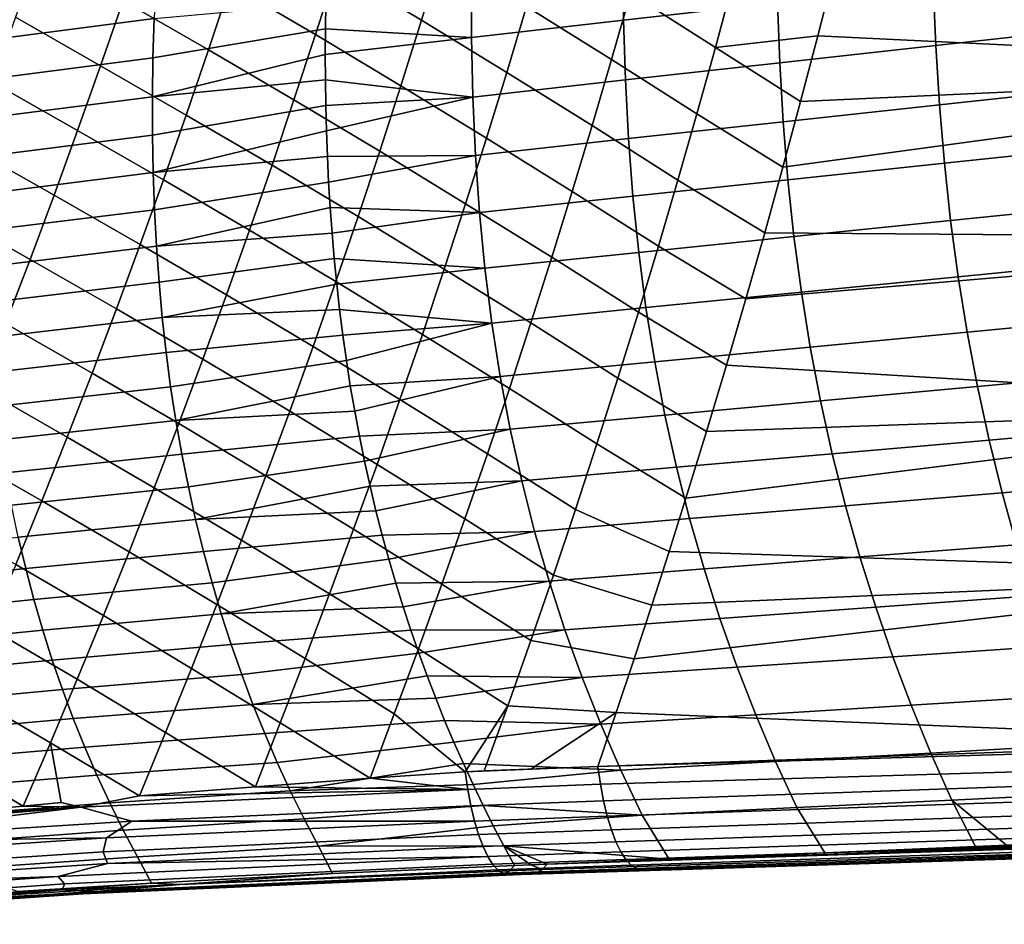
# Model space of a CAD drawing. Header units: metres. Extents: x -25 to 132, y -25 to 25.
# Tile 80 of 256: x 34.49 to 40.06, y -18.68 to -13.57. Entities that reach past the tile are written whole.
import ezdxf

# ---------------------------------------------------------------- set-up
doc = ezdxf.new("R2010")
doc.units = ezdxf.units.M
doc.layers.add('solid_12_061_071_XXX', color=7, linetype='CONTINUOUS')

msp = doc.modelspace()

# ---------------------------------------------------------------- linework, layer by layer
at = {"layer": 'solid_12_061_071_XXX'}
for points in [[(36.762333, -13.57082, 78.377426), (36.876049, -13.198493, 78.518105), (36.396111, -12.909437, 78.531738), (36.280857, -13.281633, 78.390991)], [(42.896042, -13.84744, 79.824455), (43.125797, -12.886493, 80.152924), (39.097496, -13.28931, 78.985268), (39.003593, -13.659289, 78.854584)], [(36.162567, -13.65249, 78.24633), (36.280857, -13.281633, 78.390991), (35.79969, -12.998607, 78.418983), (35.680004, -13.369599, 78.273743)], [(38.424301, -13.724419, 78.688164), (38.525906, -13.347919, 78.823799), (38.048649, -13.042411, 78.801224), (37.944683, -13.417937, 78.666969)], [(35.557278, -13.739107, 78.124535), (35.680004, -13.369599, 78.273743), (35.198677, -13.090466, 78.318024), (35.074696, -13.460323, 78.167763)], [(37.465397, -13.119105, 78.65493), (37.356438, -13.492998, 78.5177), (37.837799, -13.792557, 78.52887), (37.944683, -13.417937, 78.666969)], [(38.770969, -13.123992, 54.125332), (38.776024, -13.471642, 54.520599), (37.905415, -13.570121, 53.877754), (37.902782, -13.224015, 53.464527)], [(34.947678, -13.828547, 78.013451), (35.074696, -13.460323, 78.167763), (34.593674, -13.185043, 78.229492), (34.465492, -13.553838, 78.073647)], [(37.244514, -13.865864, 78.376625), (37.356438, -13.492998, 78.5177), (36.876049, -13.198493, 78.518105), (36.762333, -13.57082, 78.377426)], [(37.902782, -13.224015, 53.464527), (37.905415, -13.570121, 53.877754), (37.04549, -13.668831, 53.225319), (37.045803, -13.324233, 52.793571)], [(36.645622, -13.941996, 78.23288), (36.762333, -13.57082, 78.377426), (36.280857, -13.281633, 78.390991), (36.162567, -13.65249, 78.24633)], [(39.003593, -13.659289, 78.854584), (39.097496, -13.28931, 78.985268), (38.525906, -13.347919, 78.823799), (38.424301, -13.724419, 78.688164)], [(40.548054, -13.271479, 55.772022), (40.562969, -13.615743, 56.146633), (39.670769, -13.714085, 55.543926), (39.656994, -13.371685, 55.151608)], [(35.259583, -13.334237, 51.05146), (35.250061, -13.561088, 51.3503), (34.29335, -13.686387, 50.530666), (34.306732, -13.460181, 50.217163)], [(36.219097, -13.619722, 52.386581), (36.221092, -13.475054, 52.19836), (37.045803, -13.324233, 52.793571), (37.04549, -13.668831, 53.225319)], [(36.041267, -14.022064, 78.097771), (36.162567, -13.65249, 78.24633), (35.680004, -13.369599, 78.273743), (35.557278, -13.739107, 78.124535)], [(38.319843, -14.100138, 78.548668), (38.424301, -13.724419, 78.688164), (37.944683, -13.417937, 78.666969), (37.837799, -13.792557, 78.52887)], [(39.656994, -13.371685, 55.151608), (39.670769, -13.714085, 55.543926), (38.788158, -13.812209, 54.931198), (38.776024, -13.471642, 54.520599)], [(35.431541, -14.107197, 77.971367), (35.557278, -13.739107, 78.124535), (35.074696, -13.460323, 78.167763), (34.947678, -13.828547, 78.013451)], [(35.243801, -13.784287, 51.656998), (35.250061, -13.561088, 51.3503), (36.221092, -13.475054, 52.19836), (36.219097, -13.619722, 52.386581)], [(38.776024, -13.471642, 54.520599), (38.788158, -13.812209, 54.931198), (37.915344, -13.908861, 54.307076), (37.905415, -13.570121, 53.877754)], [(37.356438, -13.492998, 78.5177), (37.244514, -13.865864, 78.376625), (37.728001, -14.166293, 78.386925), (37.837799, -13.792557, 78.52887)], [(35.250061, -13.561088, 51.3503), (35.243801, -13.784287, 51.656998), (34.283287, -13.908795, 50.852455), (34.29335, -13.686387, 50.530666)], [(34.817657, -14.19521, 77.85511), (34.947678, -13.828547, 78.013451), (34.465492, -13.553838, 78.073647), (34.334297, -13.920842, 77.913666)], [(37.129639, -14.237739, 78.231697), (37.244514, -13.865864, 78.376625), (36.762333, -13.57082, 78.377426), (36.645622, -13.941996, 78.23288)], [(37.905415, -13.570121, 53.877754), (37.915344, -13.908861, 54.307076), (37.052677, -14.00578, 53.673954), (37.04549, -13.668831, 53.225319)], [(35.240845, -14.003939, 51.971603), (35.243801, -13.784287, 51.656998), (36.219097, -13.619722, 52.386581), (36.218441, -13.764183, 52.579567)], [(36.218441, -13.764183, 52.579567), (36.219097, -13.619722, 52.386581), (37.04549, -13.668831, 53.225319)], [(40.562969, -13.615743, 56.146633), (40.584629, -13.953782, 56.535202), (39.691551, -14.04999, 55.950928), (39.670769, -13.714085, 55.543926)], [(36.525932, -14.312066, 78.084465), (36.645622, -13.941996, 78.23288), (36.162567, -13.65249, 78.24633), (36.041267, -14.022064, 78.097771)], [(36.219181, -13.908559, 52.777588), (36.218441, -13.764183, 52.579567), (37.04549, -13.668831, 53.225319), (37.052677, -14.00578, 53.673954)], [(38.906651, -14.030052, 78.719658), (39.003593, -13.659289, 78.854584), (38.424301, -13.724419, 78.688164)], [(42.896042, -13.84744, 79.824455), (39.003593, -13.659289, 78.854584), (38.906651, -14.030052, 78.719658)], [(35.916981, -14.390413, 77.945305), (36.041267, -14.022064, 78.097771), (35.557278, -13.739107, 78.124535), (35.431541, -14.107197, 77.971367)], [(38.806641, -14.40157, 78.58046), (38.906651, -14.030052, 78.719658), (38.424301, -13.724419, 78.688164), (38.319843, -14.100138, 78.548668)], [(39.670769, -13.714085, 55.543926), (39.691551, -14.04999, 55.950928), (38.807545, -14.146006, 55.357224), (38.788158, -13.812209, 54.931198)], [(35.243801, -13.784287, 51.656998), (35.240845, -14.003939, 51.971603), (34.276592, -14.127507, 51.182579), (34.283287, -13.908795, 50.852455)], [(35.240845, -14.003939, 51.971603), (36.218441, -13.764183, 52.579567), (36.219181, -13.908559, 52.777588)], [(38.212532, -14.475091, 78.405319), (38.319843, -14.100138, 78.548668), (37.837799, -13.792557, 78.52887), (37.728001, -14.166293, 78.386925)], [(35.302818, -14.473934, 77.81424), (35.431541, -14.107197, 77.971367), (34.947678, -13.828547, 78.013451), (34.817657, -14.19521, 77.85511)], [(37.244514, -13.865864, 78.376625), (37.129639, -14.237739, 78.231697), (37.615299, -14.539174, 78.241142), (37.728001, -14.166293, 78.386925)], [(38.788158, -13.812209, 54.931198), (38.807545, -14.146006, 55.357224), (37.932758, -14.240557, 54.752598), (37.915344, -13.908861, 54.307076)], [(42.649265, -14.804111, 79.471626), (42.896042, -13.84744, 79.824455), (38.806641, -14.40157, 78.58046), (38.703484, -14.774015, 78.436882)], [(42.896042, -13.84744, 79.824455), (38.906651, -14.030052, 78.719658), (38.806641, -14.40157, 78.58046)], [(34.684669, -14.560388, 77.692726), (34.817657, -14.19521, 77.85511), (34.334297, -13.920842, 77.913666), (34.200127, -14.286137, 77.749542)], [(35.241261, -14.220134, 52.294151), (35.240845, -14.003939, 51.971603), (36.219181, -13.908559, 52.777588), (36.221371, -14.052959, 52.980919)], [(36.221371, -14.052959, 52.980919), (36.219181, -13.908559, 52.777588), (37.052677, -14.00578, 53.673954)], [(37.915344, -13.908861, 54.307076), (37.932758, -14.240557, 54.752598), (37.067562, -14.335404, 54.13958), (37.052677, -14.00578, 53.673954)], [(37.011826, -14.608661, 78.082932), (37.129639, -14.237739, 78.231697), (36.645622, -13.941996, 78.23288), (36.525932, -14.312066, 78.084465)], [(40.584629, -13.953782, 56.535202), (40.613197, -14.285893, 56.93782), (39.719521, -14.3797, 56.372692), (39.691551, -14.04999, 55.950928)], [(35.240845, -14.003939, 51.971603), (35.241261, -14.220134, 52.294151), (34.273335, -14.342615, 51.521069), (34.276592, -14.127507, 51.182579)], [(36.403282, -14.681079, 77.93219), (36.525932, -14.312066, 78.084465), (36.041267, -14.022064, 78.097771), (35.916981, -14.390413, 77.945305)], [(36.225071, -14.197302, 53.189579), (36.221371, -14.052959, 52.980919), (37.052677, -14.00578, 53.673954)], [(36.230343, -14.341589, 53.403698), (36.225071, -14.197302, 53.189579), (37.052677, -14.00578, 53.673954), (37.067562, -14.335404, 54.13958)], [(35.245102, -14.432961, 52.62466), (35.241261, -14.220134, 52.294151), (36.221371, -14.052959, 52.980919), (36.225071, -14.197302, 53.189579)], [(39.691551, -14.04999, 55.950928), (39.719521, -14.3797, 56.372692), (38.834373, -14.473337, 55.798767), (38.807545, -14.146006, 55.357224)], [(35.789726, -14.757594, 77.78894), (35.916981, -14.390413, 77.945305), (35.431541, -14.107197, 77.971367), (35.302818, -14.473934, 77.81424)], [(38.703484, -14.774015, 78.436882), (38.806641, -14.40157, 78.58046), (38.319843, -14.100138, 78.548668), (38.212532, -14.475091, 78.405319)], [(35.171135, -14.839384, 77.65316), (35.302818, -14.473934, 77.81424), (34.817657, -14.19521, 77.85511), (34.684669, -14.560388, 77.692726)], [(35.245102, -14.432961, 52.62466), (36.225071, -14.197302, 53.189579), (36.230343, -14.341589, 53.403698)], [(38.102371, -14.84929, 78.25811), (38.212532, -14.475091, 78.405319), (37.728001, -14.166293, 78.386925), (37.615299, -14.539174, 78.241142)], [(38.807545, -14.146006, 55.357224), (38.834373, -14.473337, 55.798767), (37.957851, -14.565513, 55.214401), (37.932758, -14.240557, 54.752598)], [(35.241261, -14.220134, 52.294151), (35.245102, -14.432961, 52.62466), (34.273579, -14.554207, 51.86795), (34.273335, -14.342615, 51.521069)], [(37.129639, -14.237739, 78.231697), (37.011826, -14.608661, 78.082932), (37.499699, -14.911221, 78.091507), (37.615299, -14.539174, 78.241142)], [(37.932758, -14.240557, 54.752598), (37.957851, -14.565513, 55.214401), (37.090347, -14.65801, 54.62228), (37.067562, -14.335404, 54.13958)], [(34.54874, -14.92415, 77.526306), (34.684669, -14.560388, 77.692726), (34.200127, -14.286137, 77.749542), (34.063007, -14.649804, 77.581284)], [(40.613197, -14.285893, 56.93782), (40.648853, -14.612371, 57.354557), (39.754856, -14.703515, 56.809307), (39.719521, -14.3797, 56.372692)], [(35.252438, -14.642503, 52.963158), (35.245102, -14.432961, 52.62466), (36.230343, -14.341589, 53.403698), (36.237251, -14.485887, 53.623501)], [(36.237251, -14.485887, 53.623501), (36.230343, -14.341589, 53.403698), (37.067562, -14.335404, 54.13958)], [(36.245869, -14.630234, 53.849197), (36.237251, -14.485887, 53.623501), (37.067562, -14.335404, 54.13958), (37.090347, -14.65801, 54.62228)], [(36.891071, -14.978659, 77.930313), (37.011826, -14.608661, 78.082932), (36.525932, -14.312066, 78.084465), (36.403282, -14.681079, 77.93219)], [(36.277676, -15.049072, 77.776039), (36.403282, -14.681079, 77.93219), (35.916981, -14.390413, 77.945305), (35.789726, -14.757594, 77.78894)], [(39.719521, -14.3797, 56.372692), (39.754856, -14.703515, 56.809307), (38.868832, -14.794508, 56.255909), (38.834373, -14.473337, 55.798767)], [(35.245102, -14.432961, 52.62466), (35.252438, -14.642503, 52.963158), (34.27739, -14.762367, 52.223248), (34.273579, -14.554207, 51.86795)], [(35.659508, -15.123652, 77.62867), (35.789726, -14.757594, 77.78894), (35.302818, -14.473934, 77.81424), (35.171135, -14.839384, 77.65316)], [(38.834373, -14.473337, 55.798767), (38.868832, -14.794508, 56.255909), (37.990822, -14.884037, 55.692574), (37.957851, -14.565513, 55.214401)], [(38.597099, -15.147527, 78.288811), (38.703484, -14.774015, 78.436882), (38.212532, -14.475091, 78.405319), (38.102371, -14.84929, 78.25811)], [(35.263325, -14.848849, 53.309669), (35.252438, -14.642503, 52.963158), (36.237251, -14.485887, 53.623501), (36.245869, -14.630234, 53.849197)], [(35.036491, -15.203598, 77.488106), (35.171135, -14.839384, 77.65316), (34.684669, -14.560388, 77.692726), (34.54874, -14.92415, 77.526306)], [(37.957851, -14.565513, 55.214401), (37.990822, -14.884037, 55.692574), (37.121235, -14.973909, 55.122147), (37.090347, -14.65801, 54.62228)], [(37.989353, -15.222743, 78.107048), (38.102371, -14.84929, 78.25811), (37.615299, -14.539174, 78.241142), (37.499699, -14.911221, 78.091507)], [(35.252438, -14.642503, 52.963158), (35.263325, -14.848849, 53.309669), (34.284828, -14.967182, 52.586983), (34.27739, -14.762367, 52.223248)], [(35.263325, -14.848849, 53.309669), (36.245869, -14.630234, 53.849197), (36.256264, -14.77458, 54.080853)], [(36.256264, -14.77458, 54.080853), (36.245869, -14.630234, 53.849197), (37.090347, -14.65801, 54.62228)], [(37.011826, -14.608661, 78.082932), (36.891071, -14.978659, 77.930313), (37.381187, -15.282447, 77.938026), (37.499699, -14.911221, 78.091507)], [(40.648853, -14.612371, 57.354557), (40.691761, -14.933513, 57.7855), (39.797733, -15.021737, 57.260853), (39.754856, -14.703515, 56.809307)], [(34.409866, -15.286557, 77.355827), (34.54874, -14.92415, 77.526306), (34.063007, -14.649804, 77.581284), (33.922981, -15.011924, 77.408882)], [(36.268505, -14.91889, 54.318546), (36.256264, -14.77458, 54.080853), (37.090347, -14.65801, 54.62228), (37.121235, -14.973909, 55.122147)], [(36.767368, -15.347757, 77.773834), (36.891071, -14.978659, 77.930313), (36.403282, -14.681079, 77.93219), (36.277676, -15.049072, 77.776039)], [(39.754856, -14.703515, 56.809307), (39.797733, -15.021737, 57.260853), (38.91111, -15.109823, 56.728733), (38.868832, -14.794508, 56.255909)], [(35.277828, -15.052083, 53.664219), (35.263325, -14.848849, 53.309669), (36.256264, -14.77458, 54.080853), (36.268505, -14.91889, 54.318546)], [(36.149094, -15.416076, 77.616005), (36.277676, -15.049072, 77.776039), (35.789726, -14.757594, 77.78894), (35.659508, -15.123652, 77.62867)], [(38.868832, -14.794508, 56.255909), (38.91111, -15.109823, 56.728733), (38.03186, -15.196438, 56.187199), (37.990822, -14.884037, 55.692574)], [(42.385475, -15.756516, 79.094444), (42.649265, -14.804111, 79.471626), (38.597099, -15.147527, 78.288811), (38.487492, -15.521972, 78.136238)], [(42.649265, -14.804111, 79.471626), (38.703484, -14.774015, 78.436882), (38.597099, -15.147527, 78.288811)], [(35.263325, -14.848849, 53.309669), (35.277828, -15.052083, 53.664219), (34.295967, -15.168737, 52.959183), (34.284828, -14.967182, 52.586983)], [(35.526302, -15.48862, 77.46447), (35.659508, -15.123652, 77.62867), (35.171135, -14.839384, 77.65316), (35.036491, -15.203598, 77.488106)], [(38.487492, -15.521972, 78.136238), (38.597099, -15.147527, 78.288811), (38.102371, -14.84929, 78.25811), (37.989353, -15.222743, 78.107048)], [(34.898865, -15.566616, 77.319061), (35.036491, -15.203598, 77.488106), (34.54874, -14.92415, 77.526306), (34.409866, -15.286557, 77.355827)], [(35.296009, -15.252293, 54.026833), (35.277828, -15.052083, 53.664219), (36.268505, -14.91889, 54.318546), (36.282665, -15.063136, 54.56237)], [(36.282665, -15.063136, 54.56237), (36.268505, -14.91889, 54.318546), (37.121235, -14.973909, 55.122147)], [(37.990822, -14.884037, 55.692574), (38.03186, -15.196438, 56.187199), (37.160435, -15.283411, 55.639259), (37.121235, -14.973909, 55.122147)], [(37.873478, -15.595459, 77.952118), (37.989353, -15.222743, 78.107048), (37.499699, -14.911221, 78.091507), (37.381187, -15.282447, 77.938026)], [(36.298832, -15.207469, 54.812729), (36.282665, -15.063136, 54.56237), (37.121235, -14.973909, 55.122147), (37.160435, -15.283411, 55.639259)], [(36.891071, -14.978659, 77.930313), (36.767368, -15.347757, 77.773834), (37.25975, -15.65287, 77.780678), (37.381187, -15.282447, 77.938026)], [(40.691761, -14.933513, 57.7855), (40.742092, -15.249613, 58.230728), (39.848331, -15.334663, 57.727409), (39.797733, -15.021737, 57.260853)], [(39.797733, -15.021737, 57.260853), (39.848331, -15.334663, 57.727409), (38.961388, -15.419583, 57.217319), (38.91111, -15.109823, 56.728733)], [(35.277828, -15.052083, 53.664219), (35.296009, -15.252293, 54.026833), (34.310867, -15.367117, 53.339874), (34.295967, -15.168737, 52.959183)], [(35.296009, -15.252293, 54.026833), (36.282665, -15.063136, 54.56237), (36.298832, -15.207469, 54.812729)], [(36.640697, -15.715978, 77.61348), (36.767368, -15.347757, 77.773834), (36.277676, -15.049072, 77.776039), (36.149094, -15.416076, 77.616005)], [(36.017513, -15.782118, 77.452072), (36.149094, -15.416076, 77.616005), (35.659508, -15.123652, 77.62867), (35.526302, -15.48862, 77.46447)], [(38.91111, -15.109823, 56.728733), (38.961388, -15.419583, 57.217319), (38.081165, -15.503018, 56.69836), (38.03186, -15.196438, 56.187199)], [(38.03186, -15.196438, 56.187199), (38.081165, -15.503018, 56.69836), (37.208141, -15.586822, 56.173706), (37.160435, -15.283411, 55.639259)], [(35.296009, -15.252293, 54.026833), (35.317928, -15.449562, 54.39753), (34.329597, -15.562408, 53.72908), (34.310867, -15.367117, 53.339874)], [(35.390087, -15.852535, 77.296326), (35.526302, -15.48862, 77.46447), (35.036491, -15.203598, 77.488106), (34.898865, -15.566616, 77.319061)], [(35.317928, -15.449562, 54.39753), (35.296009, -15.252293, 54.026833), (36.298832, -15.207469, 54.812729), (36.31707, -15.351749, 55.06953)], [(36.31707, -15.351749, 55.06953), (36.298832, -15.207469, 54.812729), (37.160435, -15.283411, 55.639259)], [(38.374603, -15.897408, 77.979095), (38.487492, -15.521972, 78.136238), (37.989353, -15.222743, 78.107048), (37.873478, -15.595459, 77.952118)], [(40.742092, -15.249613, 58.230728), (40.799908, -15.560905, 58.690357), (39.906704, -15.642527, 58.209103), (39.848331, -15.334663, 57.727409)], [(34.758232, -15.92848, 77.146004), (34.898865, -15.566616, 77.319061), (34.409866, -15.286557, 77.355827), (34.268024, -15.647653, 77.181282)], [(36.33741, -15.495638, 55.332291), (36.31707, -15.351749, 55.06953), (37.160435, -15.283411, 55.639259)], [(36.359882, -15.638927, 55.600708), (36.33741, -15.495638, 55.332291), (37.160435, -15.283411, 55.639259), (37.208141, -15.586822, 56.173706)], [(37.75473, -15.967446, 77.793312), (37.873478, -15.595459, 77.952118), (37.381187, -15.282447, 77.938026), (37.25975, -15.65287, 77.780678)], [(35.343647, -15.643978, 54.77634), (35.317928, -15.449562, 54.39753), (36.31707, -15.351749, 55.06953), (36.33741, -15.495638, 55.332291)], [(36.767368, -15.347757, 77.773834), (36.640697, -15.715978, 77.61348), (37.13538, -16.022507, 77.619453), (37.25975, -15.65287, 77.780678)], [(39.848331, -15.334663, 57.727409), (39.906704, -15.642527, 58.209103), (39.019718, -15.724016, 57.721802), (38.961388, -15.419583, 57.217319)], [(36.51104, -16.083344, 77.449234), (36.640697, -15.715978, 77.61348), (36.149094, -15.416076, 77.616005), (36.017513, -15.782118, 77.452072)], [(38.961388, -15.419583, 57.217319), (39.019718, -15.724016, 57.721802), (38.138786, -15.804002, 57.226192), (38.081165, -15.503018, 56.69836)], [(35.317928, -15.449562, 54.39753), (35.343647, -15.643978, 54.77634), (34.352219, -15.754697, 54.126823), (34.329597, -15.562408, 53.72908)], [(35.373207, -15.835612, 55.163288), (35.343647, -15.643978, 54.77634), (36.33741, -15.495638, 55.332291), (36.359882, -15.638927, 55.600708)], [(35.882919, -16.147228, 77.284225), (36.017513, -15.782118, 77.452072), (35.526302, -15.48862, 77.46447), (35.390087, -15.852535, 77.296326)], [(38.081165, -15.503018, 56.69836), (38.138786, -15.804002, 57.226192), (37.264412, -15.884357, 56.725624), (37.208141, -15.586822, 56.173706)], [(42.385475, -15.756516, 79.094444), (38.487492, -15.521972, 78.136238), (38.374603, -15.897408, 77.979095)], [(35.250847, -16.215433, 77.124222), (35.390087, -15.852535, 77.296326), (34.898865, -15.566616, 77.319061), (34.758232, -15.92848, 77.146004)], [(36.384571, -15.781904, 55.875446), (36.359882, -15.638927, 55.600708), (37.208141, -15.586822, 56.173706)], [(36.411453, -15.924235, 56.156002), (36.384571, -15.781904, 55.875446), (37.208141, -15.586822, 56.173706), (37.264412, -15.884357, 56.725624)], [(40.799908, -15.560905, 58.690357), (40.865074, -15.867523, 59.164566), (39.972733, -15.945456, 58.706112), (39.906704, -15.642527, 58.209103)], [(34.614571, -16.28923, 76.968918), (34.758232, -15.92848, 77.146004), (34.268024, -15.647653, 77.181282), (34.123199, -16.007483, 77.00264)], [(35.343647, -15.643978, 54.77634), (35.373207, -15.835612, 55.163288), (34.378777, -15.944051, 54.533134), (34.352219, -15.754697, 54.126823)], [(35.373207, -15.835612, 55.163288), (36.359882, -15.638927, 55.600708), (36.384571, -15.781904, 55.875446)], [(38.258358, -16.27396, 77.817261), (38.374603, -15.897408, 77.979095), (37.873478, -15.595459, 77.952118), (37.75473, -15.967446, 77.793312)], [(39.906704, -15.642527, 58.209103), (39.972733, -15.945456, 58.706112), (39.085995, -16.023247, 58.242355), (39.019718, -15.724016, 57.721802)], [(37.63311, -16.338715, 77.63063), (37.75473, -15.967446, 77.793312), (37.25975, -15.65287, 77.780678), (37.13538, -16.022507, 77.619453)], [(36.640697, -15.715978, 77.61348), (36.51104, -16.083344, 77.449234), (37.008068, -16.391373, 77.454353), (37.13538, -16.022507, 77.619453)], [(39.019718, -15.724016, 57.721802), (39.085995, -16.023247, 58.242355), (38.204617, -16.099508, 57.770874), (38.138786, -15.804002, 57.226192)], [(42.104664, -16.704666, 78.692894), (42.385475, -15.756516, 79.094444), (38.258358, -16.27396, 77.817261), (38.162888, -16.576069, 77.684357)], [(42.385475, -15.756516, 79.094444), (38.374603, -15.897408, 77.979095), (38.258358, -16.27396, 77.817261)], [(35.406601, -16.024498, 55.55843), (35.373207, -15.835612, 55.163288), (36.384571, -15.781904, 55.875446), (36.411453, -15.924235, 56.156002)], [(36.378391, -16.449877, 77.28109), (36.51104, -16.083344, 77.449234), (36.017513, -15.782118, 77.452072), (35.882919, -16.147228, 77.284225)], [(38.138786, -15.804002, 57.226192), (38.204617, -16.099508, 57.770874), (37.329147, -16.176136, 57.295193), (37.264412, -15.884357, 56.725624)], [(35.373207, -15.835612, 55.163288), (35.406601, -16.024498, 55.55843), (34.409264, -16.130505, 54.948063), (34.378777, -15.944051, 54.533134)], [(35.745296, -16.511438, 77.112442), (35.882919, -16.147228, 77.284225), (35.390087, -15.852535, 77.296326), (35.250847, -16.215433, 77.124222)], [(40.865074, -15.867523, 59.164566), (40.937458, -16.169592, 59.653538), (40.04628, -16.243572, 59.21862), (39.972733, -15.945456, 58.706112)], [(35.443798, -16.210665, 55.961803), (35.406601, -16.024498, 55.55843), (36.411453, -15.924235, 56.156002), (36.44046, -16.065502, 56.441631)], [(36.44046, -16.065502, 56.441631), (36.411453, -15.924235, 56.156002), (37.264412, -15.884357, 56.725624)], [(36.471596, -16.205698, 56.732372), (36.44046, -16.065502, 56.441631), (37.264412, -15.884357, 56.725624), (37.329147, -16.176136, 57.295193)], [(35.108559, -16.577349, 76.948128), (35.250847, -16.215433, 77.124222), (34.758232, -15.92848, 77.146004), (34.614571, -16.28923, 76.968918)], [(38.162888, -16.576069, 77.684357), (38.258358, -16.27396, 77.817261), (37.75473, -15.967446, 77.793312), (37.63311, -16.338715, 77.63063)], [(39.972733, -15.945456, 58.706112), (40.04628, -16.243572, 59.21862), (39.16008, -16.317394, 58.779167), (39.085995, -16.023247, 58.242355)], [(34.467865, -16.648909, 76.787781), (34.614571, -16.28923, 76.968918), (34.123199, -16.007483, 77.00264), (33.975361, -16.366093, 76.81987)], [(35.406601, -16.024498, 55.55843), (35.443798, -16.210665, 55.961803), (34.443661, -16.314083, 55.371651), (34.409264, -16.130505, 54.948063)], [(37.508614, -16.709272, 77.464073), (37.63311, -16.338715, 77.63063), (37.13538, -16.022507, 77.619453), (37.008068, -16.391373, 77.454353)], [(39.085995, -16.023247, 58.242355), (39.16008, -16.317394, 58.779167), (38.278538, -16.389654, 58.332588), (38.204617, -16.099508, 57.770874)], [(35.484783, -16.39414, 56.373466), (35.443798, -16.210665, 55.961803), (36.44046, -16.065502, 56.441631), (36.471596, -16.205698, 56.732372)], [(36.51104, -16.083344, 77.449234), (36.378391, -16.449877, 77.28109), (36.8778, -16.759483, 77.285362), (37.008068, -16.391373, 77.454353)], [(36.242729, -16.815601, 77.109039), (36.378391, -16.449877, 77.28109), (35.882919, -16.147228, 77.284225), (35.745296, -16.511438, 77.112442)], [(38.204617, -16.099508, 57.770874), (38.278538, -16.389654, 58.332588), (37.402241, -16.462265, 57.882591), (37.329147, -16.176136, 57.295193)], [(36.504906, -16.344971, 57.028595), (36.471596, -16.205698, 56.732372), (37.329147, -16.176136, 57.295193)], [(36.540302, -16.482975, 57.329609), (36.504906, -16.344971, 57.028595), (37.329147, -16.176136, 57.295193), (37.402241, -16.462265, 57.882591)], [(40.937458, -16.169592, 59.653538), (41.016911, -16.467236, 60.157459), (40.127209, -16.536999, 59.746811), (40.04628, -16.243572, 59.21862)], [(35.443798, -16.210665, 55.961803), (35.484783, -16.39414, 56.373466), (34.481953, -16.494814, 55.803951), (34.443661, -16.314083, 55.371651)], [(35.604626, -16.874773, 76.936707), (35.745296, -16.511438, 77.112442), (35.250847, -16.215433, 77.124222), (35.108559, -16.577349, 76.948128)], [(35.484783, -16.39414, 56.373466), (36.471596, -16.205698, 56.732372), (36.504906, -16.344971, 57.028595)], [(40.04628, -16.243572, 59.21862), (40.127209, -16.536999, 59.746811), (39.241848, -16.606577, 59.332424), (39.16008, -16.317394, 58.779167)], [(34.963203, -16.938316, 76.768028), (35.108559, -16.577349, 76.948128), (34.614571, -16.28923, 76.968918), (34.467865, -16.648909, 76.787781)], [(35.52953, -16.574953, 56.793465), (35.484783, -16.39414, 56.373466), (36.504906, -16.344971, 57.028595), (36.540302, -16.482975, 57.329609)], [(38.06522, -16.878893, 77.548378), (38.162888, -16.576069, 77.684357), (37.63311, -16.338715, 77.63063), (37.508614, -16.709272, 77.464073)], [(39.16008, -16.317394, 58.779167), (39.241848, -16.606577, 59.332424), (38.360432, -16.674553, 58.911526), (38.278538, -16.389654, 58.332588)], [(35.484783, -16.39414, 56.373466), (35.52953, -16.574953, 56.793465), (34.524124, -16.672726, 56.245007), (34.481953, -16.494814, 55.803951)], [(37.381229, -17.079126, 77.293633), (37.508614, -16.709272, 77.464073), (37.008068, -16.391373, 77.454353), (36.8778, -16.759483, 77.285362)], [(38.278538, -16.389654, 58.332588), (38.360432, -16.674553, 58.911526), (37.483582, -16.742857, 58.488014), (37.402241, -16.462265, 57.882591)], [(35.578014, -16.75313, 57.221848), (35.52953, -16.574953, 56.793465), (36.540302, -16.482975, 57.329609), (36.577702, -16.619421, 57.634777)], [(36.378391, -16.449877, 77.28109), (36.242729, -16.815601, 77.109039), (36.744564, -17.126856, 77.11248), (36.8778, -16.759483, 77.285362)], [(36.577702, -16.619421, 57.634777), (36.540302, -16.482975, 57.329609), (37.402241, -16.462265, 57.882591)], [(36.617149, -16.754549, 57.944622), (36.577702, -16.619421, 57.634777), (37.402241, -16.462265, 57.882591), (37.483582, -16.742857, 58.488014)], [(34.481953, -16.494814, 55.803951), (34.524124, -16.672726, 56.245007), (33.525951, -16.779249, 55.691643), (33.486992, -16.604134, 55.229008)], [(36.104038, -17.180542, 76.93306), (36.242729, -16.815601, 77.109039), (35.745296, -16.511438, 77.112442), (35.604626, -16.874773, 76.936707)], [(40.127209, -16.536999, 59.746811), (40.215385, -16.825857, 60.290871), (39.331173, -16.890915, 59.902313), (39.241848, -16.606577, 59.332424)], [(35.52953, -16.574953, 56.793465), (35.578014, -16.75313, 57.221848), (34.570152, -16.847843, 56.69487), (34.524124, -16.672726, 56.245007)], [(35.460888, -17.237267, 76.757011), (35.604626, -16.874773, 76.936707), (35.108559, -16.577349, 76.948128), (34.963203, -16.938316, 76.768028)], [(42.104664, -16.704666, 78.692894), (38.162888, -16.576069, 77.684357), (38.06522, -16.878893, 77.548378)], [(34.814758, -17.298374, 76.583916), (34.963203, -16.938316, 76.768028), (34.467865, -16.648909, 76.787781), (34.318089, -17.007555, 76.602562)], [(35.630222, -16.928699, 57.658669), (35.578014, -16.75313, 57.221848), (36.577702, -16.619421, 57.634777), (36.617149, -16.754549, 57.944622)], [(39.241848, -16.606577, 59.332424), (39.331173, -16.890915, 59.902313), (38.450176, -16.954319, 59.50787), (38.360432, -16.674553, 58.911526)], [(34.524124, -16.672726, 56.245007), (34.570152, -16.847843, 56.69487), (33.568886, -16.951412, 56.163513), (33.525951, -16.779249, 55.691643)], [(38.360432, -16.674553, 58.911526), (38.450176, -16.954319, 59.50787), (37.573063, -17.018023, 59.111641), (37.483582, -16.742857, 58.488014)], [(41.811661, -17.648571, 78.26828), (42.104664, -16.704666, 78.692894), (37.965328, -17.182425, 77.409302), (37.863194, -17.486658, 77.267097)], [(42.104664, -16.704666, 78.692894), (38.06522, -16.878893, 77.548378), (37.965328, -17.182425, 77.409302)], [(35.578014, -16.75313, 57.221848), (35.630222, -16.928699, 57.658669), (34.620029, -17.020195, 57.153587), (34.570152, -16.847843, 56.69487)], [(35.630222, -16.928699, 57.658669), (36.617149, -16.754549, 57.944622), (36.6586, -16.888241, 58.258869)], [(36.6586, -16.888241, 58.258869), (36.617149, -16.754549, 57.944622), (37.483582, -16.742857, 58.488014)], [(36.701939, -17.020229, 58.576843), (36.6586, -16.888241, 58.258869), (37.483582, -16.742857, 58.488014), (37.573063, -17.018023, 59.111641)], [(37.250957, -17.448286, 77.119293), (37.381229, -17.079126, 77.293633), (36.8778, -16.759483, 77.285362), (36.744564, -17.126856, 77.11248)], [(37.965328, -17.182425, 77.409302), (38.06522, -16.878893, 77.548378), (37.508614, -16.709272, 77.464073), (37.381229, -17.079126, 77.293633)], [(36.242729, -16.815601, 77.109039), (36.104038, -17.180542, 76.93306), (36.608353, -17.493505, 76.935684), (36.744564, -17.126856, 77.11248)], [(34.570152, -16.847843, 56.69487), (34.620029, -17.020195, 57.153587), (33.615784, -17.120647, 56.644665), (33.568886, -16.951412, 56.163513)], [(40.215385, -16.825857, 60.290871), (40.310673, -17.11027, 60.850986), (39.427921, -17.170525, 60.489017), (39.331173, -16.890915, 59.902313)], [(35.630222, -16.928699, 57.658669), (35.686127, -17.10169, 58.10397), (34.673729, -17.189808, 57.621208), (34.620029, -17.020195, 57.153587)], [(35.962311, -17.544718, 76.753143), (36.104038, -17.180542, 76.93306), (35.604626, -16.874773, 76.936707), (35.460888, -17.237267, 76.757011)], [(35.686127, -17.10169, 58.10397), (35.630222, -16.928699, 57.658669), (36.6586, -16.888241, 58.258869), (36.701939, -17.020229, 58.576843)], [(39.331173, -16.890915, 59.902313), (39.427921, -17.170525, 60.489017), (38.547653, -17.229067, 60.121807), (38.450176, -16.954319, 59.50787)], [(35.314064, -17.598946, 76.573334), (35.460888, -17.237267, 76.757011), (34.963203, -16.938316, 76.768028), (34.814758, -17.298374, 76.583916)], [(38.450176, -16.954319, 59.50787), (38.547653, -17.229067, 60.121807), (37.670574, -17.287874, 59.753654), (37.573063, -17.018023, 59.111641)], [(34.620029, -17.020195, 57.153587), (34.673729, -17.189808, 57.621208), (33.666634, -17.286982, 57.135136), (33.615784, -17.120647, 56.644665)], [(34.663208, -17.657555, 76.39576), (34.814758, -17.298374, 76.583916), (34.318089, -17.007555, 76.602562), (34.165222, -17.36521, 76.413246)], [(35.745705, -17.272129, 58.557808), (35.686127, -17.10169, 58.10397), (36.701939, -17.020229, 58.576843), (36.747108, -17.150436, 58.898277)], [(36.747108, -17.150436, 58.898277), (36.701939, -17.020229, 58.576843), (37.573063, -17.018023, 59.111641)], [(36.79414, -17.279057, 59.223583), (36.747108, -17.150436, 58.898277), (37.573063, -17.018023, 59.111641), (37.670574, -17.287874, 59.753654)], [(37.863194, -17.486658, 77.267097), (37.965328, -17.182425, 77.409302), (37.381229, -17.079126, 77.293633), (37.250957, -17.448286, 77.119293)], [(35.686127, -17.10169, 58.10397), (35.745705, -17.272129, 58.557808), (34.731239, -17.356707, 58.097775), (34.673729, -17.189808, 57.621208)], [(35.808937, -17.440046, 59.020226), (35.745705, -17.272129, 58.557808), (36.747108, -17.150436, 58.898277), (36.79414, -17.279057, 59.223583)], [(36.744564, -17.126856, 77.11248), (36.608353, -17.493505, 76.935684), (37.00845, -17.821285, 76.910507), (37.250957, -17.448286, 77.119293)], [(40.310673, -17.11027, 60.850986), (40.412933, -17.390358, 61.427338), (39.531971, -17.445524, 61.092724), (39.427921, -17.170525, 60.489017)], [(34.673729, -17.189808, 57.621208), (34.731239, -17.356707, 58.097775), (33.721428, -17.450438, 57.634983), (33.666634, -17.286982, 57.135136)], [(36.104038, -17.180542, 76.93306), (35.962311, -17.544718, 76.753143), (36.47287, -17.85784, 76.756569), (36.608353, -17.493505, 76.935684)], [(39.427921, -17.170525, 60.489017), (39.531971, -17.445524, 61.092724), (38.652748, -17.498913, 60.753521), (38.547653, -17.229067, 60.121807)], [(35.822685, -17.90593, 76.571487), (35.962311, -17.544718, 76.753143), (35.460888, -17.237267, 76.757011), (35.314064, -17.598946, 76.573334)], [(38.547653, -17.229067, 60.121807), (38.652748, -17.498913, 60.753521), (37.776009, -17.552519, 60.414246), (37.670574, -17.287874, 59.753654)], [(55.956955, -17.254068, 82.224121), (41.811661, -17.648571, 78.26828), (37.758797, -17.791586, 77.121735)], [(55.974918, -17.353235, 82.172142), (55.956955, -17.254068, 82.224121), (37.758797, -17.791586, 77.121735), (37.77404, -17.891769, 77.079529)], [(35.167366, -17.958456, 76.387039), (35.314064, -17.598946, 76.573334), (34.814758, -17.298374, 76.583916), (34.663208, -17.657555, 76.39576)], [(35.745705, -17.272129, 58.557808), (35.808937, -17.440046, 59.020226), (34.792545, -17.520922, 58.58334), (34.731239, -17.356707, 58.097775)], [(35.808937, -17.440046, 59.020226), (36.79414, -17.279057, 59.223583), (36.842922, -17.405899, 59.5522)], [(36.842922, -17.405899, 59.5522), (36.79414, -17.279057, 59.223583), (37.670574, -17.287874, 59.753654)], [(36.893341, -17.530775, 59.883514), (36.842922, -17.405899, 59.5522), (37.670574, -17.287874, 59.753654), (37.776009, -17.552519, 60.414246)], [(34.731239, -17.356707, 58.097775), (34.792545, -17.520922, 58.58334), (33.780155, -17.611046, 58.144245), (33.721428, -17.450438, 57.634983)], [(34.510296, -18.015139, 76.204292), (34.663208, -17.657555, 76.39576), (34.165222, -17.36521, 76.413246), (34.009239, -17.721914, 76.21981)], [(55.974918, -17.353235, 82.172142), (37.77404, -17.891769, 77.079529), (37.792324, -17.985764, 77.025856)], [(55.974918, -17.353235, 82.172142), (37.792324, -17.985764, 77.025856), (37.81337, -18.072168, 76.961494), (55.995911, -17.444714, 82.108498)], [(35.875801, -17.605467, 59.49128), (35.808937, -17.440046, 59.020226), (36.842922, -17.405899, 59.5522), (36.893341, -17.530775, 59.883514)], [(40.412933, -17.390358, 61.427338), (40.522034, -17.666245, 62.020111), (39.643192, -17.716036, 61.713615), (39.531971, -17.445524, 61.092724)], [(35.808937, -17.440046, 59.020226), (35.875801, -17.605467, 59.49128), (34.857628, -17.682476, 59.07795), (34.792545, -17.520922, 58.58334)], [(37.117115, -17.816837, 76.940857), (37.250957, -17.448286, 77.119293), (37.00845, -17.821285, 76.910507)], [(37.380634, -17.806265, 77.014801), (37.863194, -17.486658, 77.267097), (37.250957, -17.448286, 77.119293), (37.117115, -17.816837, 76.940857)], [(55.995911, -17.444714, 82.108498), (37.81337, -18.072168, 76.961494), (37.836861, -18.149698, 76.887413), (56.019596, -17.52705, 82.034218)], [(39.531971, -17.445524, 61.092724), (39.643192, -17.716036, 61.713615), (38.765335, -17.763973, 61.403202), (38.652748, -17.498913, 60.753521)], [(34.792545, -17.520922, 58.58334), (34.857628, -17.682476, 59.07795), (33.8428, -17.768831, 58.662968), (33.780155, -17.611046, 58.144245)], [(35.946274, -17.768421, 59.971012), (35.875801, -17.605467, 59.49128), (36.893341, -17.530775, 59.883514), (36.945389, -17.653814, 60.217739)], [(36.608353, -17.493505, 76.935684), (36.47287, -17.85784, 76.756569), (37.00845, -17.821285, 76.910507)], [(36.945389, -17.653814, 60.217739), (36.893341, -17.530775, 59.883514), (37.776009, -17.552519, 60.414246)], [(37.758797, -17.791586, 77.121735), (37.863194, -17.486658, 77.267097), (37.380634, -17.806265, 77.014801)], [(41.811661, -17.648571, 78.26828), (37.863194, -17.486658, 77.267097), (37.758797, -17.791586, 77.121735)], [(38.652748, -17.498913, 60.753521), (38.765335, -17.763973, 61.403202), (37.889259, -17.812069, 61.093594), (37.776009, -17.552519, 60.414246)], [(56.019596, -17.52705, 82.034218), (37.836861, -18.149698, 76.887413), (37.86245, -18.217199, 76.80471), (56.045605, -17.598942, 81.95047)], [(35.962311, -17.544718, 76.753143), (35.822685, -17.90593, 76.571487), (36.47287, -17.85784, 76.756569)], [(36.999027, -17.775026, 60.554779), (36.945389, -17.653814, 60.217739), (37.776009, -17.552519, 60.414246), (37.889259, -17.812069, 61.093594)], [(35.875801, -17.605467, 59.49128), (35.946274, -17.768421, 59.971012), (34.926468, -17.8414, 59.581654), (34.857628, -17.682476, 59.07795)], [(35.822685, -17.90593, 76.571487), (35.314064, -17.598946, 76.573334), (35.167366, -17.958456, 76.387039)], [(56.045605, -17.598942, 81.95047), (37.86245, -18.217199, 76.80471), (37.889755, -18.273666, 76.714615), (56.073521, -17.659245, 81.858582)], [(34.857628, -17.682476, 59.07795), (34.926468, -17.8414, 59.581654), (33.909351, -17.923817, 59.191204), (33.8428, -17.768831, 58.662968)], [(34.725243, -17.996159, 76.263832), (34.663208, -17.657555, 76.39576), (34.510296, -18.015139, 76.204292)], [(34.835728, -18.022018, 76.277718), (35.167366, -17.958456, 76.387039), (34.663208, -17.657555, 76.39576), (34.725243, -17.996159, 76.263832)], [(36.020336, -17.928938, 60.459476), (35.946274, -17.768421, 59.971012), (36.945389, -17.653814, 60.217739), (36.999027, -17.775026, 60.554779)], [(56.073521, -17.659245, 81.858582), (37.889755, -18.273666, 76.714615), (37.918373, -18.31826, 76.618477), (56.102898, -17.707001, 81.760017)], [(56.102898, -17.707001, 81.760017), (37.918373, -18.31826, 76.618477), (37.947876, -18.350319, 76.517715), (56.133274, -17.741455, 81.656342)], [(40.522034, -17.666245, 62.020111), (40.637836, -17.938051, 62.629494), (39.761456, -17.982176, 62.351883), (39.643192, -17.716036, 61.713615)], [(34.510296, -18.015139, 76.204292), (34.009239, -17.721914, 76.21981), (33.855064, -18.075607, 76.02433)], [(38.765335, -17.763973, 61.403202), (38.8853, -18.024359, 62.07103), (38.010212, -18.066635, 61.791882), (37.889259, -17.812069, 61.093594)], [(56.133274, -17.741455, 81.656342), (37.947876, -18.350319, 76.517715), (37.977825, -18.369362, 76.413834), (56.164165, -17.762056, 81.549194)], [(37.977825, -18.369362, 76.413834), (38.007774, -18.375109, 76.308372), (42.145275, -18.237082, 77.476288), (56.164165, -17.762056, 81.549194)], [(39.643192, -17.716036, 61.713615), (39.761456, -17.982176, 62.351883), (38.8853, -18.024359, 62.07103), (38.765335, -17.763973, 61.403202)], [(35.946274, -17.768421, 59.971012), (36.020336, -17.928938, 60.459476), (34.999054, -17.997719, 60.094498), (34.926468, -17.8414, 59.581654)], [(36.020336, -17.928938, 60.459476), (36.999027, -17.775026, 60.554779), (37.054127, -17.894266, 60.894085)], [(37.054127, -17.894266, 60.894085), (36.999027, -17.775026, 60.554779), (37.889259, -17.812069, 61.093594)], [(37.758797, -17.791586, 77.121735), (37.117115, -17.816837, 76.940857), (37.00845, -17.821285, 76.910507)], [(37.77404, -17.891769, 77.079529), (37.758797, -17.791586, 77.121735), (37.00845, -17.821285, 76.910507), (37.023533, -17.920975, 76.868004)], [(37.110588, -18.011435, 61.235195), (37.054127, -17.894266, 60.894085), (37.889259, -17.812069, 61.093594), (38.010212, -18.066635, 61.791882)], [(37.758797, -17.791586, 77.121735), (37.380634, -17.806265, 77.014801), (37.117115, -17.816837, 76.940857)], [(34.926468, -17.8414, 59.581654), (34.999054, -17.997719, 60.094498), (33.979805, -18.076035, 59.728992), (33.909351, -17.923817, 59.191204)], [(37.023533, -17.920975, 76.868004), (36.47287, -17.85784, 76.756569), (35.822685, -17.90593, 76.571487)], [(37.023533, -17.920975, 76.868004), (37.00845, -17.821285, 76.910507), (36.47287, -17.85784, 76.756569)], [(37.023533, -17.920975, 76.868004), (35.167366, -17.958456, 76.387039), (34.835728, -18.022018, 76.277718)], [(37.023533, -17.920975, 76.868004), (34.835728, -18.022018, 76.277718), (35.123768, -18.100132, 76.294464), (37.041531, -18.014366, 76.813965)], [(36.020336, -17.928938, 60.459476), (36.097961, -18.087042, 60.956722), (35.075363, -18.151461, 60.616528), (34.999054, -17.997719, 60.094498)], [(37.023533, -17.920975, 76.868004), (35.822685, -17.90593, 76.571487), (35.167366, -17.958456, 76.387039)], [(36.097961, -18.087042, 60.956722), (36.020336, -17.928938, 60.459476), (37.054127, -17.894266, 60.894085), (37.110588, -18.011435, 61.235195)], [(37.792324, -17.985764, 77.025856), (37.77404, -17.891769, 77.079529), (37.023533, -17.920975, 76.868004), (37.041531, -18.014366, 76.813965)], [(37.81337, -18.072168, 76.961494), (37.792324, -17.985764, 77.025856), (37.041531, -18.014366, 76.813965), (37.062191, -18.100172, 76.749344)], [(39.761456, -17.982176, 62.351883), (39.895065, -18.243935, 63.010654), (39.04351, -18.279697, 62.768036), (38.8853, -18.024359, 62.07103)], [(40.637836, -17.938051, 62.629494), (40.7887, -18.205549, 63.26577), (40.070255, -18.236483, 63.060631), (39.761456, -17.982176, 62.351883)], [(40.070255, -18.236483, 63.060631), (39.895065, -18.243935, 63.010654), (39.761456, -17.982176, 62.351883)], [(34.835728, -18.022018, 76.277718), (33.195034, -18.140436, 75.84539), (32.649185, -18.196976, 75.699196)], [(34.835728, -18.022018, 76.277718), (32.649185, -18.196976, 75.699196), (33.202469, -18.2222, 75.796432)], [(34.835728, -18.022018, 76.277718), (33.855064, -18.075607, 76.02433), (33.195034, -18.140436, 75.84539)], [(34.835728, -18.022018, 76.277718), (33.202469, -18.2222, 75.796432), (35.123768, -18.100132, 76.294464)], [(34.835728, -18.022018, 76.277718), (34.510296, -18.015139, 76.204292), (33.855064, -18.075607, 76.02433)], [(34.999054, -17.997719, 60.094498), (35.075363, -18.151461, 60.616528), (34.054142, -18.225504, 60.276382), (33.979805, -18.076035, 59.728992)], [(34.835728, -18.022018, 76.277718), (34.725243, -17.996159, 76.263832), (34.510296, -18.015139, 76.204292)], [(37.041531, -18.014366, 76.813965), (35.123768, -18.100132, 76.294464), (37.062191, -18.100172, 76.749344)], [(36.179131, -18.242764, 61.462795), (36.097961, -18.087042, 60.956722), (37.110588, -18.011435, 61.235195), (37.168392, -18.126646, 61.578266)], [(37.168392, -18.126646, 61.578266), (37.110588, -18.011435, 61.235195), (38.010212, -18.066635, 61.791882)], [(38.8853, -18.024359, 62.07103), (39.04351, -18.279697, 62.768036), (38.163227, -18.315926, 62.517864), (38.010212, -18.066635, 61.791882)], [(36.097961, -18.087042, 60.956722), (36.179131, -18.242764, 61.462795), (35.155384, -18.30265, 61.147797), (35.075363, -18.151461, 60.616528)], [(37.836861, -18.149698, 76.887413), (37.81337, -18.072168, 76.961494), (37.062191, -18.100172, 76.749344), (37.085213, -18.177124, 76.675079)], [(37.227505, -18.239952, 61.923271), (37.168392, -18.126646, 61.578266), (38.010212, -18.066635, 61.791882), (38.163227, -18.315926, 62.517864)], [(35.123768, -18.100132, 76.294464), (33.202469, -18.2222, 75.796432), (34.980492, -18.194593, 76.186035)], [(35.075363, -18.151461, 60.616528), (35.155384, -18.30265, 61.147797), (34.132359, -18.372257, 60.83342), (34.054142, -18.225504, 60.276382)], [(37.062191, -18.100172, 76.749344), (34.980492, -18.194593, 76.186035), (34.961861, -18.273455, 76.100365), (37.085213, -18.177124, 76.675079)], [(35.123768, -18.100132, 76.294464), (34.980492, -18.194593, 76.186035), (37.062191, -18.100172, 76.749344)], [(36.179131, -18.242764, 61.462795), (37.168392, -18.126646, 61.578266), (37.227505, -18.239952, 61.923271)], [(37.86245, -18.217199, 76.80471), (37.836861, -18.149698, 76.887413), (37.085213, -18.177124, 76.675079), (37.110249, -18.244083, 76.592285)], [(34.980492, -18.194593, 76.186035), (32.894627, -18.331827, 75.647865), (32.834103, -18.414368, 75.55175), (34.961861, -18.273455, 76.100365)], [(33.202469, -18.2222, 75.796432), (32.894627, -18.331827, 75.647865), (34.980492, -18.194593, 76.186035)], [(37.085213, -18.177124, 76.675079), (34.961861, -18.273455, 76.100365), (34.985577, -18.340023, 76.016853), (37.110249, -18.244083, 76.592285)], [(37.110249, -18.244083, 76.592285), (34.985577, -18.340023, 76.016853), (37.136936, -18.300064, 76.502174)], [(36.179131, -18.242764, 61.462795), (36.258793, -18.39707, 61.978516), (35.23481, -18.452147, 61.68911), (35.155384, -18.30265, 61.147797)], [(36.258793, -18.39707, 61.978516), (36.179131, -18.242764, 61.462795), (37.227505, -18.239952, 61.923271), (37.28788, -18.351387, 62.270145)], [(37.889755, -18.273666, 76.714615), (37.86245, -18.217199, 76.80471), (37.110249, -18.244083, 76.592285), (37.136936, -18.300064, 76.502174)], [(37.227505, -18.239952, 61.923271), (38.163227, -18.315926, 62.517864), (37.47356, -18.343838, 62.322392)], [(37.380375, -18.347597, 62.29607), (37.227505, -18.239952, 61.923271), (37.47356, -18.343838, 62.322392)], [(37.380375, -18.347597, 62.29607), (37.28788, -18.351387, 62.270145), (37.227505, -18.239952, 61.923271)], [(42.551075, -18.226755, 74.227913), (42.518456, -18.226231, 75.909187), (37.251743, -18.400331, 76.097481), (37.26844, -18.400328, 74.413216)], [(42.518456, -18.226231, 75.909187), (37.62722, -18.387806, 76.201584), (37.251743, -18.400331, 76.097481)], [(42.551075, -18.226755, 74.227913), (37.26844, -18.400328, 74.413216), (37.277836, -18.400326, 73.465256)], [(42.583664, -18.22728, 72.546623), (42.551075, -18.226755, 74.227913), (37.277836, -18.400326, 73.465256), (37.28516, -18.400324, 72.726593)], [(42.616261, -18.227802, 70.865334), (42.583664, -18.22728, 72.546623), (37.28516, -18.400324, 72.726593), (37.301888, -18.40032, 71.039284)], [(42.616261, -18.227802, 70.865334), (37.301888, -18.40032, 71.039284), (37.314617, -18.400316, 69.754822)], [(42.64893, -18.228323, 69.184059), (42.616261, -18.227802, 70.865334), (37.314617, -18.400316, 69.754822), (37.318619, -18.400316, 69.351311)], [(42.681568, -18.228842, 67.502785), (42.64893, -18.228323, 69.184059), (37.318619, -18.400316, 69.351311), (37.335327, -18.400312, 67.665359)], [(42.681568, -18.228842, 67.502785), (37.335327, -18.400312, 67.665359), (37.351376, -18.400309, 66.04644)], [(42.71418, -18.229361, 65.821495), (42.681568, -18.228842, 67.502785), (37.351376, -18.400309, 66.04644), (37.352043, -18.400309, 65.978729)], [(42.512733, -18.237198, 64.20787), (42.71418, -18.229361, 65.821495), (37.352043, -18.400309, 65.978729), (37.368767, -18.400305, 64.29142)], [(41.656986, -18.264431, 63.939934), (42.512733, -18.237198, 64.20787), (37.368767, -18.400305, 64.29142)], [(41.317562, -18.275232, 63.833881), (41.656986, -18.264431, 63.939934), (37.368767, -18.400305, 64.29142)], [(41.378513, -18.249321, 63.636314), (41.348476, -18.268276, 63.734447), (37.415691, -18.393343, 62.515862), (37.445217, -18.374437, 62.417809)], [(41.407352, -18.218618, 63.540829), (41.378513, -18.249321, 63.636314), (37.445217, -18.374437, 62.417809), (37.47356, -18.343838, 62.322392)], [(41.407352, -18.218618, 63.540829), (37.47356, -18.343838, 62.322392), (38.163227, -18.315926, 62.517864)], [(42.518456, -18.226231, 75.909187), (38.007774, -18.375109, 76.308372), (37.62722, -18.387806, 76.201584)], [(42.518456, -18.226231, 75.909187), (42.145275, -18.237082, 77.476288), (38.007774, -18.375109, 76.308372)], [(41.407352, -18.218618, 63.540829), (38.163227, -18.315926, 62.517864), (39.04351, -18.279697, 62.768036)], [(41.407352, -18.218618, 63.540829), (39.04351, -18.279697, 62.768036), (39.895065, -18.243935, 63.010654)], [(41.407352, -18.218618, 63.540829), (39.895065, -18.243935, 63.010654), (40.070255, -18.236483, 63.060631)], [(34.961861, -18.273455, 76.100365), (32.834103, -18.414368, 75.55175), (32.856384, -18.480635, 75.467545), (34.985577, -18.340023, 76.016853)], [(35.155384, -18.30265, 61.147797), (35.23481, -18.452147, 61.68911), (34.478264, -18.49901, 61.475586), (34.132359, -18.372257, 60.83342)], [(37.136936, -18.300064, 76.502174), (34.707245, -18.41284, 75.846085), (34.742798, -18.45595, 75.751717), (37.164875, -18.344238, 76.406082)], [(34.985577, -18.340023, 76.016853), (34.707245, -18.41284, 75.846085), (37.136936, -18.300064, 76.502174)], [(37.918373, -18.31826, 76.618477), (37.889755, -18.273666, 76.714615), (37.136936, -18.300064, 76.502174), (37.164875, -18.344238, 76.406082)], [(37.947876, -18.350319, 76.517715), (37.918373, -18.31826, 76.618477), (37.164875, -18.344238, 76.406082), (37.193653, -18.375952, 76.305435)], [(40.800888, -18.29167, 63.672707), (41.317562, -18.275232, 63.833881), (37.368767, -18.400305, 64.29142)], [(39.94434, -18.31892, 63.406151), (40.800888, -18.29167, 63.672707), (37.368767, -18.400305, 64.29142)], [(39.089241, -18.346119, 63.140942), (39.94434, -18.31892, 63.406151), (37.368767, -18.400305, 64.29142)], [(41.348476, -18.268276, 63.734447), (41.317562, -18.275232, 63.833881), (37.38538, -18.400301, 62.615238), (37.415691, -18.393343, 62.515862)], [(40.800888, -18.29167, 63.672707), (37.38538, -18.400301, 62.615238), (41.317562, -18.275232, 63.833881)], [(39.94434, -18.31892, 63.406151), (37.38538, -18.400301, 62.615238), (40.800888, -18.29167, 63.672707)], [(38.236397, -18.373241, 62.877354), (37.38538, -18.400301, 62.615238), (39.94434, -18.31892, 63.406151)], [(39.94434, -18.31892, 63.406151), (39.089241, -18.346119, 63.140942), (38.236397, -18.373241, 62.877354)], [(34.985577, -18.340023, 76.016853), (32.856384, -18.480635, 75.467545), (34.707245, -18.41284, 75.846085)], [(37.164875, -18.344238, 76.406082), (34.742798, -18.45595, 75.751717), (34.731499, -18.489336, 75.640343), (37.193653, -18.375952, 76.305435)], [(37.193653, -18.375952, 76.305435), (34.731499, -18.489336, 75.640343), (34.906021, -18.499128, 75.574722), (37.222851, -18.394739, 76.201706)], [(37.260483, -18.381083, 62.364254), (35.397915, -18.459492, 61.799557), (36.258793, -18.39707, 61.978516), (37.28788, -18.351387, 62.270145)], [(37.977825, -18.369362, 76.413834), (37.947876, -18.350319, 76.517715), (37.193653, -18.375952, 76.305435), (37.222851, -18.394739, 76.201706)], [(37.222851, -18.394739, 76.201706), (37.251743, -18.400331, 76.097481), (37.62722, -18.387806, 76.201584), (37.977825, -18.369362, 76.413834)], [(37.445217, -18.374437, 62.417809), (37.415691, -18.393343, 62.515862), (37.231884, -18.399483, 62.461075), (37.260483, -18.381083, 62.364254)], [(37.260483, -18.381083, 62.364254), (37.28788, -18.351387, 62.270145), (37.380375, -18.347597, 62.29607), (37.445217, -18.374437, 62.417809)], [(38.236397, -18.373241, 62.877354), (39.089241, -18.346119, 63.140942), (37.368767, -18.400305, 64.29142)], [(38.236397, -18.373241, 62.877354), (37.368767, -18.400305, 64.29142), (37.38538, -18.400301, 62.615238)], [(37.445217, -18.374437, 62.417809), (37.380375, -18.347597, 62.29607), (37.47356, -18.343838, 62.322392)], [(37.977825, -18.369362, 76.413834), (37.62722, -18.387806, 76.201584), (38.007774, -18.375109, 76.308372)], [(32.271873, -18.584055, 75.22377), (32.314949, -18.625765, 75.130905), (34.742798, -18.45595, 75.751717), (34.707245, -18.41284, 75.846085)], [(32.856384, -18.480635, 75.467545), (32.271873, -18.584055, 75.22377), (34.707245, -18.41284, 75.846085)], [(37.277836, -18.400326, 73.465256), (35.935474, -18.452774, 75.73703), (34.616489, -18.522417, 75.386787), (34.804688, -18.512125, 72.762466)], [(35.397915, -18.459492, 61.799557), (37.260483, -18.381083, 62.364254), (37.231884, -18.399483, 62.461075), (34.78051, -18.510456, 61.718586)], [(34.78051, -18.510456, 61.718586), (37.231884, -18.399483, 62.461075), (35.849373, -18.460657, 62.148396)], [(34.825802, -18.511871, 69.047394), (37.314617, -18.400316, 69.754822), (37.301888, -18.40032, 71.039284), (34.804688, -18.512125, 72.762466)], [(37.301888, -18.40032, 71.039284), (37.28516, -18.400324, 72.726593), (34.804688, -18.512125, 72.762466)], [(37.28516, -18.400324, 72.726593), (37.277836, -18.400326, 73.465256), (34.804688, -18.512125, 72.762466)], [(37.335327, -18.400312, 67.665359), (34.825802, -18.511871, 69.047394), (34.846912, -18.511618, 65.332329), (37.351376, -18.400309, 66.04644)], [(37.335327, -18.400312, 67.665359), (37.318619, -18.400316, 69.351311), (34.825802, -18.511871, 69.047394)], [(37.318619, -18.400316, 69.351311), (37.314617, -18.400316, 69.754822), (34.825802, -18.511871, 69.047394)], [(37.29356, -18.403261, 62.586906), (37.38538, -18.400301, 62.615238), (37.368767, -18.400305, 64.29142), (34.846912, -18.511618, 65.332329)], [(37.368767, -18.400305, 64.29142), (37.352043, -18.400309, 65.978729), (34.846912, -18.511618, 65.332329)], [(37.352043, -18.400309, 65.978729), (37.351376, -18.400309, 66.04644), (34.846912, -18.511618, 65.332329)], [(37.29356, -18.403261, 62.586906), (34.846912, -18.511618, 65.332329), (37.202541, -18.406279, 62.559071)], [(34.846912, -18.511618, 65.332329), (35.849373, -18.460657, 62.148396), (37.202541, -18.406279, 62.559071)], [(37.222851, -18.394739, 76.201706), (34.906021, -18.499128, 75.574722), (37.251743, -18.400331, 76.097481)], [(34.906021, -18.499128, 75.574722), (35.935474, -18.452774, 75.73703), (37.251743, -18.400331, 76.097481)], [(35.397915, -18.459492, 61.799557), (35.23481, -18.452147, 61.68911), (36.258793, -18.39707, 61.978516)], [(37.231884, -18.399483, 62.461075), (37.202541, -18.406279, 62.559071), (35.849373, -18.460657, 62.148396)], [(37.277836, -18.400326, 73.465256), (37.26844, -18.400328, 74.413216), (35.935474, -18.452774, 75.73703)], [(37.26844, -18.400328, 74.413216), (37.251743, -18.400331, 76.097481), (35.935474, -18.452774, 75.73703)], [(37.231884, -18.399483, 62.461075), (37.29356, -18.403261, 62.586906), (37.202541, -18.406279, 62.559071)], [(37.415691, -18.393343, 62.515862), (37.38538, -18.400301, 62.615238), (37.29356, -18.403261, 62.586906), (37.231884, -18.399483, 62.461075)], [(34.742798, -18.45595, 75.751717), (32.314949, -18.625765, 75.130905), (32.263325, -18.662777, 75.00985), (34.731499, -18.489336, 75.640343)], [(33.535595, -18.571882, 61.238972), (34.478264, -18.49901, 61.475586), (35.23481, -18.452147, 61.68911)], [(33.535595, -18.571882, 61.238972), (35.23481, -18.452147, 61.68911), (35.397915, -18.459492, 61.799557)], [(33.535595, -18.571882, 61.238972), (35.397915, -18.459492, 61.799557), (34.78051, -18.510456, 61.718586)], [(34.78051, -18.510456, 61.718586), (35.849373, -18.460657, 62.148396), (34.846912, -18.511618, 65.332329), (34.497757, -18.532871, 61.740192)], [(34.906021, -18.499128, 75.574722), (34.616489, -18.522417, 75.386787), (35.935474, -18.452774, 75.73703)], [(34.731499, -18.489336, 75.640343), (32.263325, -18.662777, 75.00985), (32.583519, -18.656715, 74.97847)], [(32.329971, -18.680359, 60.983131), (34.78051, -18.510456, 61.718586), (33.147835, -18.622911, 61.33456)], [(33.535595, -18.571882, 61.238972), (34.78051, -18.510456, 61.718586), (32.329971, -18.680359, 60.983131)], [(32.34021, -18.684029, 68.341187), (34.825802, -18.511871, 69.047394), (34.804688, -18.512125, 72.762466), (32.330368, -18.684141, 72.060623)], [(32.330368, -18.684141, 72.060623), (34.804688, -18.512125, 72.762466), (34.616489, -18.522417, 75.386787), (33.296127, -18.609259, 75.046463)], [(34.825802, -18.511871, 69.047394), (32.34021, -18.684029, 68.341187), (32.350052, -18.683916, 64.621742), (34.846912, -18.511618, 65.332329)], [(34.846912, -18.511618, 65.332329), (32.350052, -18.683916, 64.621742), (33.147835, -18.622911, 61.33456), (34.497757, -18.532871, 61.740192)], [(34.731499, -18.489336, 75.640343), (32.583519, -18.656715, 74.97847), (34.906021, -18.499128, 75.574722)], [(34.906021, -18.499128, 75.574722), (32.583519, -18.656715, 74.97847), (34.616489, -18.522417, 75.386787)], [(32.583519, -18.656715, 74.97847), (33.296127, -18.609259, 75.046463), (34.616489, -18.522417, 75.386787)], [(34.78051, -18.510456, 61.718586), (34.497757, -18.532871, 61.740192), (33.147835, -18.622911, 61.33456)]]:
    msp.add_3dface(points, dxfattribs=at)

doc.saveas('drawing.dxf')
